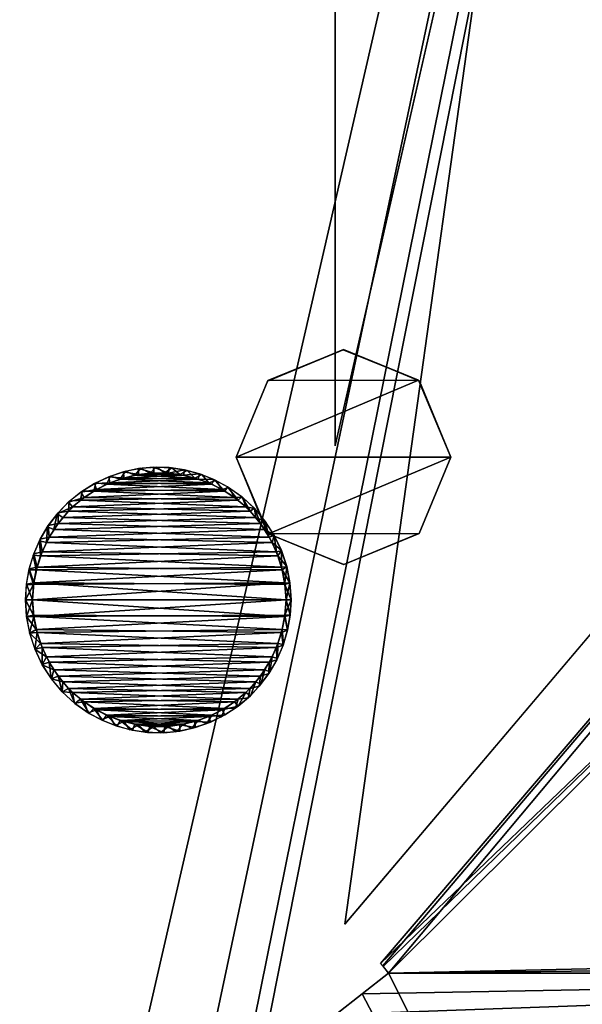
# Model space of a CAD drawing. Header units: millimetres. Extents: x -137 to 239, y -69 to 620.
# Tile 71 of 100: x 40 to 54, y 289 to 313. Entities that reach past the tile are written whole.
import ezdxf

# ---------------------------------------------------------------- set-up
doc = ezdxf.new("R2010")
doc.units = ezdxf.units.MM
doc.header["$LTSCALE"] = 65.185185
for name, color, linetype in [('1004', 7, 'CONTINUOUS'), ('1005', 7, 'CONTINUOUS'), ('1006', 7, 'CONTINUOUS'), ('105', 7, 'CONTINUOUS'), ('106', 7, 'CONTINUOUS'), ('1179', 7, 'CONTINUOUS'), ('1180', 7, 'CONTINUOUS'), ('1191', 7, 'CONTINUOUS'), ('1192', 7, 'CONTINUOUS'), ('1200', 7, 'CONTINUOUS'), ('1205', 7, 'CONTINUOUS'), ('178', 7, 'CONTINUOUS'), ('179', 7, 'CONTINUOUS'), ('63', 7, 'CONTINUOUS'), ('67', 7, 'CONTINUOUS'), ('672', 7, 'CONTINUOUS'), ('679', 7, 'CONTINUOUS'), ('68', 7, 'CONTINUOUS'), ('693', 7, 'CONTINUOUS'), ('700', 7, 'CONTINUOUS'), ('72', 7, 'CONTINUOUS'), ('836', 7, 'CONTINUOUS'), ('837', 7, 'CONTINUOUS'), ('838', 7, 'CONTINUOUS'), ('892', 7, 'CONTINUOUS'), ('893', 7, 'CONTINUOUS'), ('894', 7, 'CONTINUOUS')]:
    doc.layers.add(name, color=color, linetype=linetype)

msp = doc.modelspace()

# ---------------------------------------------------------------- linework, layer by layer
at = {"layer": '1004', "color": 7, "linetype": 'Continuous'}
for points in [[(43.272, 302.009, 210.149), (44.003, 301.971, 210.153), (42.907, 301.956, 210.155), (43.272, 302.009, 210.149)], [(43.634, 302.014, 210.148), (44.003, 301.971, 210.153), (43.272, 302.009, 210.149), (43.634, 302.014, 210.148)], [(42.549, 301.862, 210.166), (44.709, 301.767, 210.176), (42.215, 301.734, 210.18), (42.549, 301.862, 210.166)], [(44.709, 301.767, 210.176), (45.033, 301.607, 210.195), (42.215, 301.734, 210.18), (44.709, 301.767, 210.176)], [(42.907, 301.956, 210.155), (44.367, 301.887, 210.163), (42.549, 301.862, 210.166), (42.907, 301.956, 210.155)], [(44.367, 301.887, 210.163), (44.709, 301.767, 210.176), (42.549, 301.862, 210.166), (44.367, 301.887, 210.163)], [(44.003, 301.971, 210.153), (44.367, 301.887, 210.163), (42.907, 301.956, 210.155), (44.003, 301.971, 210.153)], [(41.902, 301.57, 210.199), (45.338, 301.41, 210.217), (41.573, 301.343, 210.225), (41.902, 301.57, 210.199)], [(42.215, 301.734, 210.18), (45.033, 301.607, 210.195), (41.902, 301.57, 210.199), (42.215, 301.734, 210.18)], [(45.033, 301.607, 210.195), (45.338, 301.41, 210.217), (41.902, 301.57, 210.199), (45.033, 301.607, 210.195)], [(41.573, 301.343, 210.225), (45.616, 301.181, 210.243), (41.282, 301.08, 210.255), (41.573, 301.343, 210.225)], [(45.338, 301.41, 210.217), (45.616, 301.181, 210.243), (41.573, 301.343, 210.225), (45.338, 301.41, 210.217)], [(41.282, 301.08, 210.255), (45.859, 300.922, 210.273), (41.028, 300.779, 210.289), (41.282, 301.08, 210.255)], [(45.616, 301.181, 210.243), (45.859, 300.922, 210.273), (41.282, 301.08, 210.255), (45.616, 301.181, 210.243)], [(45.859, 300.922, 210.273), (46.075, 300.628, 210.306), (41.028, 300.779, 210.289), (45.859, 300.922, 210.273)], [(41.028, 300.779, 210.289), (46.075, 300.628, 210.306), (40.812, 300.442, 210.327), (41.028, 300.779, 210.289)], [(46.075, 300.628, 210.306), (46.257, 300.312, 210.342), (40.812, 300.442, 210.327), (46.075, 300.628, 210.306)], [(40.812, 300.442, 210.327), (46.257, 300.312, 210.342), (40.64, 300.085, 210.368), (40.812, 300.442, 210.327)], [(46.257, 300.312, 210.342), (46.399, 299.985, 210.379), (40.64, 300.085, 210.368), (46.257, 300.312, 210.342)], [(40.64, 300.085, 210.368), (46.399, 299.985, 210.379), (40.516, 299.714, 210.41), (40.64, 300.085, 210.368)], [(46.399, 299.985, 210.379), (46.503, 299.644, 210.418), (40.516, 299.714, 210.41), (46.399, 299.985, 210.379)], [(40.516, 299.714, 210.41), (46.503, 299.644, 210.418), (40.436, 299.324, 210.455), (40.516, 299.714, 210.41)], [(46.503, 299.644, 210.418), (46.57, 299.287, 210.459), (40.436, 299.324, 210.455), (46.503, 299.644, 210.418)], [(46.6, 298.915, 210.501), (40.4, 298.915, 210.501), (40.436, 299.324, 210.455), (46.6, 298.915, 210.501)], [(46.57, 299.287, 210.459), (46.6, 298.915, 210.501), (40.436, 299.324, 210.455), (46.57, 299.287, 210.459)], [(40.43, 298.542, 210.544), (40.4, 298.915, 210.501), (46.564, 298.505, 210.548), (40.43, 298.542, 210.544)], [(46.564, 298.505, 210.548), (40.4, 298.915, 210.501), (46.6, 298.915, 210.501), (46.564, 298.505, 210.548)], [(40.497, 298.186, 210.584), (40.43, 298.542, 210.544), (46.564, 298.505, 210.548), (40.497, 298.186, 210.584)], [(46.484, 298.115, 210.592), (40.497, 298.186, 210.584), (46.564, 298.505, 210.548), (46.484, 298.115, 210.592)], [(40.601, 297.845, 210.623), (40.497, 298.186, 210.584), (46.484, 298.115, 210.592), (40.601, 297.845, 210.623)], [(46.36, 297.745, 210.635), (40.601, 297.845, 210.623), (46.484, 298.115, 210.592), (46.36, 297.745, 210.635)], [(40.743, 297.518, 210.66), (40.601, 297.845, 210.623), (46.36, 297.745, 210.635), (40.743, 297.518, 210.66)], [(46.188, 297.388, 210.675), (40.743, 297.518, 210.66), (46.36, 297.745, 210.635), (46.188, 297.388, 210.675)], [(40.925, 297.202, 210.697), (40.743, 297.518, 210.66), (46.188, 297.388, 210.675), (40.925, 297.202, 210.697)], [(45.972, 297.051, 210.714), (40.925, 297.202, 210.697), (46.188, 297.388, 210.675), (45.972, 297.051, 210.714)], [(41.141, 296.908, 210.73), (40.925, 297.202, 210.697), (45.972, 297.051, 210.714), (41.141, 296.908, 210.73)], [(45.718, 296.75, 210.748), (41.141, 296.908, 210.73), (45.972, 297.051, 210.714), (45.718, 296.75, 210.748)], [(41.384, 296.649, 210.76), (41.141, 296.908, 210.73), (45.718, 296.75, 210.748), (41.384, 296.649, 210.76)], [(45.427, 296.487, 210.778), (41.384, 296.649, 210.76), (45.718, 296.75, 210.748), (45.427, 296.487, 210.778)], [(41.662, 296.42, 210.786), (41.384, 296.649, 210.76), (45.427, 296.487, 210.778), (41.662, 296.42, 210.786)], [(45.098, 296.26, 210.804), (41.662, 296.42, 210.786), (45.427, 296.487, 210.778), (45.098, 296.26, 210.804)], [(41.967, 296.223, 210.808), (41.662, 296.42, 210.786), (45.098, 296.26, 210.804), (41.967, 296.223, 210.808)], [(44.785, 296.096, 210.823), (41.967, 296.223, 210.808), (45.098, 296.26, 210.804), (44.785, 296.096, 210.823)], [(42.291, 296.063, 210.826), (41.967, 296.223, 210.808), (44.785, 296.096, 210.823), (42.291, 296.063, 210.826)], [(44.451, 295.968, 210.837), (42.291, 296.063, 210.826), (44.785, 296.096, 210.823), (44.451, 295.968, 210.837)], [(42.633, 295.942, 210.84), (42.291, 296.063, 210.826), (44.451, 295.968, 210.837), (42.633, 295.942, 210.84)], [(44.093, 295.874, 210.848), (42.633, 295.942, 210.84), (44.451, 295.968, 210.837), (44.093, 295.874, 210.848)], [(42.997, 295.858, 210.85), (42.633, 295.942, 210.84), (44.093, 295.874, 210.848), (42.997, 295.858, 210.85)], [(43.728, 295.821, 210.854), (42.997, 295.858, 210.85), (44.093, 295.874, 210.848), (43.728, 295.821, 210.854)], [(43.366, 295.816, 210.854), (42.997, 295.858, 210.85), (43.728, 295.821, 210.854), (43.366, 295.816, 210.854)]]:
    msp.add_3dface(points, dxfattribs=at)
at = {"layer": '1005', "color": 7, "linetype": 'Continuous'}
for points in [[(40.4, 298.915, 210.501), (40.43, 298.542, 210.544), (40.229, 298.915, 217.017), (40.4, 298.915, 210.501)], [(40.229, 298.915, 217.017), (40.43, 298.542, 210.544), (40.256, 298.502, 217.084), (40.229, 298.915, 217.017)], [(46.564, 298.505, 210.548), (46.6, 298.915, 210.501), (46.699, 298.541, 215.173), (46.564, 298.505, 210.548)], [(46.699, 298.541, 215.173), (46.6, 298.915, 210.501), (46.72, 298.915, 215.096), (46.699, 298.541, 215.173)], [(40.43, 298.542, 210.544), (40.497, 298.186, 210.584), (40.256, 298.502, 217.084), (40.43, 298.542, 210.544)], [(40.256, 298.502, 217.084), (40.497, 298.186, 210.584), (40.336, 298.095, 217.136), (40.256, 298.502, 217.084)], [(46.484, 298.115, 210.592), (46.564, 298.505, 210.548), (46.633, 298.17, 215.262), (46.484, 298.115, 210.592)], [(46.633, 298.17, 215.262), (46.564, 298.505, 210.548), (46.699, 298.541, 215.173), (46.633, 298.17, 215.262)], [(40.497, 298.186, 210.584), (40.601, 297.845, 210.623), (40.336, 298.095, 217.136), (40.497, 298.186, 210.584)], [(46.523, 297.804, 215.361), (46.484, 298.115, 210.592), (46.633, 298.17, 215.262), (46.523, 297.804, 215.361)], [(40.336, 298.095, 217.136), (40.601, 297.845, 210.623), (40.466, 297.702, 217.172), (40.336, 298.095, 217.136)], [(46.36, 297.745, 210.635), (46.484, 298.115, 210.592), (46.523, 297.804, 215.361), (46.36, 297.745, 210.635)], [(40.601, 297.845, 210.623), (40.743, 297.518, 210.66), (40.466, 297.702, 217.172), (40.601, 297.845, 210.623)], [(40.466, 297.702, 217.172), (40.743, 297.518, 210.66), (40.643, 297.328, 217.19), (40.466, 297.702, 217.172)], [(46.188, 297.388, 210.675), (46.36, 297.745, 210.635), (46.371, 297.451, 215.473), (46.188, 297.388, 210.675)], [(46.371, 297.451, 215.473), (46.36, 297.745, 210.635), (46.523, 297.804, 215.361), (46.371, 297.451, 215.473)], [(40.743, 297.518, 210.66), (40.925, 297.202, 210.697), (40.643, 297.328, 217.19), (40.743, 297.518, 210.66)], [(46.177, 297.114, 215.596), (46.188, 297.388, 210.675), (46.371, 297.451, 215.473), (46.177, 297.114, 215.596)], [(40.643, 297.328, 217.19), (40.925, 297.202, 210.697), (40.866, 296.98, 217.191), (40.643, 297.328, 217.19)], [(40.925, 297.202, 210.697), (41.141, 296.908, 210.73), (40.866, 296.98, 217.191), (40.925, 297.202, 210.697)], [(45.972, 297.051, 210.714), (46.188, 297.388, 210.675), (46.177, 297.114, 215.596), (45.972, 297.051, 210.714)], [(40.866, 296.98, 217.191), (41.141, 296.908, 210.73), (41.13, 296.664, 217.175), (40.866, 296.98, 217.191)], [(45.718, 296.75, 210.748), (45.972, 297.051, 210.714), (45.943, 296.801, 215.726), (45.718, 296.75, 210.748)], [(45.943, 296.801, 215.726), (45.972, 297.051, 210.714), (46.177, 297.114, 215.596), (45.943, 296.801, 215.726)], [(41.141, 296.908, 210.73), (41.384, 296.649, 210.76), (41.13, 296.664, 217.175), (41.141, 296.908, 210.73)], [(45.427, 296.487, 210.778), (45.718, 296.75, 210.748), (45.67, 296.518, 215.861), (45.427, 296.487, 210.778)], [(45.67, 296.518, 215.861), (45.718, 296.75, 210.748), (45.943, 296.801, 215.726), (45.67, 296.518, 215.861)], [(41.13, 296.664, 217.175), (41.384, 296.649, 210.76), (41.43, 296.389, 217.14), (41.13, 296.664, 217.175)], [(41.384, 296.649, 210.76), (41.662, 296.42, 210.786), (41.43, 296.389, 217.14), (41.384, 296.649, 210.76)], [(45.098, 296.26, 210.804), (45.427, 296.487, 210.778), (45.36, 296.268, 216.002), (45.098, 296.26, 210.804)], [(45.36, 296.268, 216.002), (45.427, 296.487, 210.778), (45.67, 296.518, 215.861), (45.36, 296.268, 216.002)], [(41.43, 296.389, 217.14), (41.662, 296.42, 210.786), (41.762, 296.154, 217.087), (41.43, 296.389, 217.14)], [(41.662, 296.42, 210.786), (41.967, 296.223, 210.808), (41.762, 296.154, 217.087), (41.662, 296.42, 210.786)], [(41.762, 296.154, 217.087), (41.967, 296.223, 210.808), (42.083, 295.98, 217.028), (41.762, 296.154, 217.087)], [(41.967, 296.223, 210.808), (42.291, 296.063, 210.826), (42.083, 295.98, 217.028), (41.967, 296.223, 210.808)], [(44.785, 296.096, 210.823), (45.098, 296.26, 210.804), (45.019, 296.057, 216.146), (44.785, 296.096, 210.823)], [(45.019, 296.057, 216.146), (45.098, 296.26, 210.804), (45.36, 296.268, 216.002), (45.019, 296.057, 216.146)], [(42.083, 295.98, 217.028), (42.291, 296.063, 210.826), (42.424, 295.841, 216.955), (42.083, 295.98, 217.028)], [(42.291, 296.063, 210.826), (42.633, 295.942, 210.84), (42.424, 295.841, 216.955), (42.291, 296.063, 210.826)], [(44.451, 295.968, 210.837), (44.785, 296.096, 210.823), (44.659, 295.89, 216.285), (44.451, 295.968, 210.837)], [(44.659, 295.89, 216.285), (44.785, 296.096, 210.823), (45.019, 296.057, 216.146), (44.659, 295.89, 216.285)], [(42.424, 295.841, 216.955), (42.633, 295.942, 210.84), (42.78, 295.74, 216.87), (42.424, 295.841, 216.955)], [(42.633, 295.942, 210.84), (42.997, 295.858, 210.85), (42.78, 295.74, 216.87), (42.633, 295.942, 210.84)], [(42.78, 295.74, 216.87), (42.997, 295.858, 210.85), (43.148, 295.68, 216.773), (42.78, 295.74, 216.87)], [(42.997, 295.858, 210.85), (43.366, 295.816, 210.854), (43.148, 295.68, 216.773), (42.997, 295.858, 210.85)], [(43.148, 295.68, 216.773), (43.366, 295.816, 210.854), (43.525, 295.663, 216.666), (43.148, 295.68, 216.773)], [(43.366, 295.816, 210.854), (43.728, 295.821, 210.854), (43.525, 295.663, 216.666), (43.366, 295.816, 210.854)], [(43.525, 295.663, 216.666), (43.728, 295.821, 210.854), (43.907, 295.692, 216.546), (43.525, 295.663, 216.666)], [(43.728, 295.821, 210.854), (44.093, 295.874, 210.848), (43.907, 295.692, 216.546), (43.728, 295.821, 210.854)], [(43.907, 295.692, 216.546), (44.093, 295.874, 210.848), (44.287, 295.769, 216.417), (43.907, 295.692, 216.546)], [(44.093, 295.874, 210.848), (44.451, 295.968, 210.837), (44.287, 295.769, 216.417), (44.093, 295.874, 210.848)], [(44.287, 295.769, 216.417), (44.451, 295.968, 210.837), (44.659, 295.89, 216.285), (44.287, 295.769, 216.417)]]:
    msp.add_3dface(points, dxfattribs=at)
at = {"layer": '1006', "color": 7, "linetype": 'Continuous'}
for points in [[(42.677, 302.052, 215.751), (42.549, 301.862, 210.166), (42.309, 301.934, 215.878), (42.677, 302.052, 215.751)], [(42.907, 301.956, 210.155), (42.549, 301.862, 210.166), (42.677, 302.052, 215.751), (42.907, 301.956, 210.155)], [(43.053, 302.126, 215.626), (42.907, 301.956, 210.155), (42.677, 302.052, 215.751), (43.053, 302.126, 215.626)], [(43.272, 302.009, 210.149), (42.907, 301.956, 210.155), (43.053, 302.126, 215.626), (43.272, 302.009, 210.149)], [(43.432, 302.155, 215.508), (43.272, 302.009, 210.149), (43.053, 302.126, 215.626), (43.432, 302.155, 215.508)], [(43.634, 302.014, 210.148), (43.272, 302.009, 210.149), (43.432, 302.155, 215.508), (43.634, 302.014, 210.148)], [(43.81, 302.137, 215.401), (43.634, 302.014, 210.148), (43.432, 302.155, 215.508), (43.81, 302.137, 215.401)], [(44.003, 301.971, 210.153), (43.634, 302.014, 210.148), (43.81, 302.137, 215.401), (44.003, 301.971, 210.153)], [(44.181, 302.075, 215.301), (44.003, 301.971, 210.153), (43.81, 302.137, 215.401), (44.181, 302.075, 215.301)], [(44.367, 301.887, 210.163), (44.003, 301.971, 210.153), (44.181, 302.075, 215.301), (44.367, 301.887, 210.163)], [(44.54, 301.971, 215.211), (44.367, 301.887, 210.163), (44.181, 302.075, 215.301), (44.54, 301.971, 215.211)], [(41.952, 301.771, 216.01), (41.902, 301.57, 210.199), (41.613, 301.566, 216.145), (41.952, 301.771, 216.01)], [(42.215, 301.734, 210.18), (41.902, 301.57, 210.199), (41.952, 301.771, 216.01), (42.215, 301.734, 210.18)], [(42.309, 301.934, 215.878), (42.215, 301.734, 210.18), (41.952, 301.771, 216.01), (42.309, 301.934, 215.878)], [(42.549, 301.862, 210.166), (42.215, 301.734, 210.18), (42.309, 301.934, 215.878), (42.549, 301.862, 210.166)], [(44.709, 301.767, 210.176), (44.367, 301.887, 210.163), (44.54, 301.971, 215.211), (44.709, 301.767, 210.176)], [(44.882, 301.83, 215.134), (44.709, 301.767, 210.176), (44.54, 301.971, 215.211), (44.882, 301.83, 215.134)], [(45.033, 301.607, 210.195), (44.709, 301.767, 210.176), (44.882, 301.83, 215.134), (45.033, 301.607, 210.195)], [(45.202, 301.654, 215.068), (45.033, 301.607, 210.195), (44.882, 301.83, 215.134), (45.202, 301.654, 215.068)], [(41.613, 301.566, 216.145), (41.573, 301.343, 210.225), (41.303, 301.321, 216.278), (41.613, 301.566, 216.145)], [(41.902, 301.57, 210.199), (41.573, 301.343, 210.225), (41.613, 301.566, 216.145), (41.902, 301.57, 210.199)], [(45.338, 301.41, 210.217), (45.033, 301.607, 210.195), (45.202, 301.654, 215.068), (45.338, 301.41, 210.217)], [(45.532, 301.418, 215.009), (45.338, 301.41, 210.217), (45.202, 301.654, 215.068), (45.532, 301.418, 215.009)], [(41.303, 301.321, 216.278), (41.282, 301.08, 210.255), (41.028, 301.041, 216.405), (41.303, 301.321, 216.278)], [(41.573, 301.343, 210.225), (41.282, 301.08, 210.255), (41.303, 301.321, 216.278), (41.573, 301.343, 210.225)], [(45.616, 301.181, 210.243), (45.338, 301.41, 210.217), (45.532, 301.418, 215.009), (45.616, 301.181, 210.243)], [(45.83, 301.142, 214.968), (45.616, 301.181, 210.243), (45.532, 301.418, 215.009), (45.83, 301.142, 214.968)], [(41.028, 301.041, 216.405), (41.028, 300.779, 210.289), (40.79, 300.728, 216.53), (41.028, 301.041, 216.405)], [(41.282, 301.08, 210.255), (41.028, 300.779, 210.289), (41.028, 301.041, 216.405), (41.282, 301.08, 210.255)], [(45.859, 300.922, 210.273), (45.616, 301.181, 210.243), (45.83, 301.142, 214.968), (45.859, 300.922, 210.273)], [(46.09, 300.829, 214.945), (45.859, 300.922, 210.273), (45.83, 301.142, 214.968), (46.09, 300.829, 214.945)], [(46.075, 300.628, 210.306), (45.859, 300.922, 210.273), (46.09, 300.829, 214.945), (46.075, 300.628, 210.306)], [(46.309, 300.484, 214.939), (46.075, 300.628, 210.306), (46.09, 300.829, 214.945), (46.309, 300.484, 214.939)], [(40.79, 300.728, 216.53), (40.812, 300.442, 210.327), (40.591, 300.391, 216.648), (40.79, 300.728, 216.53)], [(41.028, 300.779, 210.289), (40.812, 300.442, 210.327), (40.79, 300.728, 216.53), (41.028, 300.779, 210.289)], [(46.257, 300.312, 210.342), (46.075, 300.628, 210.306), (46.309, 300.484, 214.939), (46.257, 300.312, 210.342)], [(40.591, 300.391, 216.648), (40.64, 300.085, 210.368), (40.435, 300.035, 216.755), (40.591, 300.391, 216.648)], [(40.812, 300.442, 210.327), (40.64, 300.085, 210.368), (40.591, 300.391, 216.648), (40.812, 300.442, 210.327)], [(46.485, 300.114, 214.951), (46.257, 300.312, 210.342), (46.309, 300.484, 214.939), (46.485, 300.114, 214.951)], [(46.399, 299.985, 210.379), (46.257, 300.312, 210.342), (46.485, 300.114, 214.951), (46.399, 299.985, 210.379)], [(40.64, 300.085, 210.368), (40.516, 299.714, 210.41), (40.435, 300.035, 216.755), (40.64, 300.085, 210.368)], [(46.613, 299.725, 214.982), (46.399, 299.985, 210.379), (46.485, 300.114, 214.951), (46.613, 299.725, 214.982)], [(40.435, 300.035, 216.755), (40.516, 299.714, 210.41), (40.322, 299.668, 216.853), (40.435, 300.035, 216.755)], [(46.503, 299.644, 210.418), (46.399, 299.985, 210.379), (46.613, 299.725, 214.982), (46.503, 299.644, 210.418)], [(40.322, 299.668, 216.853), (40.436, 299.324, 210.455), (40.253, 299.292, 216.94), (40.322, 299.668, 216.853)], [(40.516, 299.714, 210.41), (40.436, 299.324, 210.455), (40.322, 299.668, 216.853), (40.516, 299.714, 210.41)], [(46.693, 299.324, 215.031), (46.503, 299.644, 210.418), (46.613, 299.725, 214.982), (46.693, 299.324, 215.031)], [(46.57, 299.287, 210.459), (46.503, 299.644, 210.418), (46.693, 299.324, 215.031), (46.57, 299.287, 210.459)], [(40.4, 298.915, 210.501), (40.229, 298.915, 217.017), (40.253, 299.292, 216.94), (40.4, 298.915, 210.501)], [(40.436, 299.324, 210.455), (40.4, 298.915, 210.501), (40.253, 299.292, 216.94), (40.436, 299.324, 210.455)], [(46.72, 298.915, 215.096), (46.57, 299.287, 210.459), (46.693, 299.324, 215.031), (46.72, 298.915, 215.096)], [(46.6, 298.915, 210.501), (46.57, 299.287, 210.459), (46.72, 298.915, 215.096), (46.6, 298.915, 210.501)]]:
    msp.add_3dface(points, dxfattribs=at)
at = {"layer": '105', "color": 7, "linetype": 'Continuous'}
for points in [[(0, 398.745, -199.326), (65.319, 376.686, -191.759), (0, 304.783, -224.258), (0, 398.745, -199.326)], [(0, 304.783, -224.258), (65.319, 376.686, -191.759), (65.319, 249.742, -218.146), (0, 304.783, -224.258)], [(0.001, 208.203, -235.331), (0, 304.783, -224.258), (65.319, 249.742, -218.146), (0.001, 208.203, -235.331)]]:
    msp.add_3dface(points, dxfattribs=at)
at = {"layer": '106', "color": 7, "linetype": 'Continuous'}
for points in [[(63.974, 377.15, -188.912), (33.426, 392.793, -194.455), (-0.001, 256.481, -228.654), (63.974, 377.15, -188.912)], [(63.984, 250.391, -215.485), (63.974, 377.15, -188.912), (-0.001, 256.481, -228.654), (63.984, 250.391, -215.485)]]:
    msp.add_3dface(points, dxfattribs=at)
at = {"layer": '1179', "color": 7, "linetype": 'Continuous'}
for points in [[(60.793, 301.43, 133.559), (49.101, 289.8, 133.944), (75.924, 290.382, 133.007), (60.793, 301.43, 133.559)], [(75.924, 290.382, 133.007), (49.101, 289.8, 133.944), (75.893, 290.091, 133.008), (75.924, 290.382, 133.007)], [(49.101, 289.8, 133.944), (75.864, 289.8, 133.009), (75.893, 290.091, 133.008), (49.101, 289.8, 133.944)]]:
    msp.add_3dface(points, dxfattribs=at)
at = {"layer": '1180', "color": 7, "linetype": 'Continuous'}
for points in [[(70.161, 247.889, 133.209), (75.864, 289.8, 133.009), (47.81, 288.783, 133.989), (70.161, 247.889, 133.209)], [(47.81, 288.783, 133.989), (75.864, 289.8, 133.009), (48.458, 289.288, 133.967), (47.81, 288.783, 133.989)], [(48.458, 289.288, 133.967), (75.864, 289.8, 133.009), (49.101, 289.8, 133.944), (48.458, 289.288, 133.967)]]:
    msp.add_3dface(points, dxfattribs=at)
at = {"layer": '1191', "color": 7, "linetype": 'Continuous'}
msp.add_3dface([(49.101, 289.8, -133.944), (60.762, 301.392, -133.56), (75.864, 289.8, -133.009), (49.101, 289.8, -133.944)], dxfattribs=at)
at = {"layer": '1192', "color": 7, "linetype": 'Continuous'}
for points in [[(49.101, 289.8, -133.944), (70.161, 247.889, -133.209), (48.458, 289.288, -133.967), (49.101, 289.8, -133.944)], [(49.101, 289.8, -133.944), (75.864, 289.8, -133.009), (70.161, 247.889, -133.209), (49.101, 289.8, -133.944)], [(70.161, 247.889, -133.209), (47.81, 288.783, -133.989), (48.458, 289.288, -133.967), (70.161, 247.889, -133.209)]]:
    msp.add_3dface(points, dxfattribs=at)
at = {"layer": '1200', "color": 7, "linetype": 'Continuous'}
for points in [[(48.903, 290.034, 133.644), (60.793, 301.43, 133.559), (67.578, 311.849, 133.074), (48.903, 290.034, 133.644)], [(48.968, 289.962, 133.865), (60.793, 301.43, 133.559), (48.903, 290.034, 133.644), (48.968, 289.962, 133.865)], [(49.101, 289.8, 133.944), (60.793, 301.43, 133.559), (48.968, 289.962, 133.865), (49.101, 289.8, 133.944)]]:
    msp.add_3dface(points, dxfattribs=at)
at = {"layer": '1205', "color": 7, "linetype": 'Continuous'}
for points in [[(48.903, 290.034, -133.644), (67.578, 311.849, -133.074), (48.96, 289.972, -133.852), (48.903, 290.034, -133.644)], [(67.578, 311.849, -133.074), (49.101, 289.8, -133.944), (48.96, 289.972, -133.852), (67.578, 311.849, -133.074)], [(60.762, 301.392, -133.56), (49.101, 289.8, -133.944), (67.578, 311.849, -133.074), (60.762, 301.392, -133.56)]]:
    msp.add_3dface(points, dxfattribs=at)
at = {"layer": '178', "color": 7, "linetype": 'Continuous'}
for points in [[(34.242, 393.221, 197.255), (0, 304.783, 224.258), (65.32, 376.686, 191.759), (34.242, 393.221, 197.255)], [(65.32, 376.686, 191.759), (0, 304.783, 224.258), (65.32, 249.752, 218.145), (65.32, 376.686, 191.759)], [(0, 304.783, 224.258), (-0.001, 208.203, 235.331), (65.32, 249.752, 218.145), (0, 304.783, 224.258)]]:
    msp.add_3dface(points, dxfattribs=at)
at = {"layer": '179', "color": 7, "linetype": 'Continuous'}
for points in [[(0, 398.023, 196.507), (63.974, 377.154, 188.912), (0.001, 256.481, 228.654), (0, 398.023, 196.507)], [(63.974, 377.154, 188.912), (63.984, 250.391, 215.485), (0.001, 256.481, 228.654), (63.974, 377.154, 188.912)]]:
    msp.add_3dface(points, dxfattribs=at)
at = {"layer": '63', "color": 7, "linetype": 'Continuous'}
for points in [[(62.5, 174.8, 140), (62.5, 354.8, 140), (-62.5, 174.8, 140), (62.5, 174.8, 140)], [(-62.5, 174.8, 140), (62.5, 354.8, 140), (-62.5, 354.8, 140), (-62.5, 174.8, 140)]]:
    msp.add_3dface(points, dxfattribs=at)
at = {"layer": '67', "color": 7, "linetype": 'Continuous'}
for points in [[(62.5, 354.8, -140), (62.5, 174.8, -140), (-62.5, 354.8, -140), (62.5, 354.8, -140)], [(-62.5, 354.8, -140), (62.5, 174.8, -140), (-62.5, 174.8, -140), (-62.5, 354.8, -140)]]:
    msp.add_3dface(points, dxfattribs=at)
at = {"layer": '672', "color": 7, "linetype": 'Continuous'}
msp.add_3dface([(47.8, 302.678, -134), (47.8, 359.8, -134), (52.128, 321.653, -134), (47.8, 302.678, -134)], dxfattribs=at)
at = {"layer": '679', "color": 7, "linetype": 'Continuous'}
msp.add_3dface([(66.886, 313.24, -133.42), (48.031, 290.992, -133.982), (51.486, 315.747, -133.98), (66.886, 313.24, -133.42)], dxfattribs=at)
at = {"layer": '68', "color": 7, "linetype": 'Continuous'}
for points in [[(-65, 156.8, -137.5), (-15, 166, -137.5), (65, 383.482, -137.5), (-65, 156.8, -137.5)], [(-65, 383.482, -137.5), (-65, 156.8, -137.5), (65, 383.482, -137.5), (-65, 383.482, -137.5)], [(65, 383.482, -137.5), (-15, 166, -137.5), (15, 166, -137.5), (65, 383.482, -137.5)], [(18.535, 164.536, -137.5), (65, 383.482, -137.5), (15, 166, -137.5), (18.535, 164.536, -137.5)], [(20, 161, -137.5), (65, 383.482, -137.5), (18.535, 164.536, -137.5), (20, 161, -137.5)], [(20, 156.8, -137.5), (65, 156.8, -137.5), (65, 383.482, -137.5), (20, 156.8, -137.5)], [(20, 156.8, -137.5), (65, 383.482, -137.5), (20, 161, -137.5), (20, 156.8, -137.5)]]:
    msp.add_3dface(points, dxfattribs=at)
at = {"layer": '693', "color": 7, "linetype": 'Continuous'}
msp.add_3dface([(52.128, 321.654, 134), (47.8, 359.8, 134), (47.8, 302.677, 134), (52.128, 321.654, 134)], dxfattribs=at)
at = {"layer": '700', "color": 7, "linetype": 'Continuous'}
msp.add_3dface([(48.031, 290.992, 133.982), (66.861, 313.195, 133.421), (51.486, 315.747, 133.98), (48.031, 290.992, 133.982)], dxfattribs=at)
at = {"layer": '72', "color": 7, "linetype": 'Continuous'}
for points in [[(65, 383.482, 137.5), (65, 156.8, 137.5), (-65, 383.482, 137.5), (65, 383.482, 137.5)], [(65, 156.8, 137.5), (-65, 156.8, 137.5), (-65, 383.482, 137.5), (65, 156.8, 137.5)]]:
    msp.add_3dface(points, dxfattribs=at)
at = {"layer": '836', "color": 7, "linetype": 'Continuous'}
for points in [[(47.989, 305.021, 152.5), (46.155, 304.265, 152.5), (49.833, 304.277, 152.5), (47.989, 305.021, 152.5)], [(46.155, 304.265, 152.5), (45.375, 302.4, 152.5), (49.833, 304.277, 152.5), (46.155, 304.265, 152.5)], [(49.833, 304.277, 152.5), (45.375, 302.4, 152.5), (50.625, 302.4, 152.5), (49.833, 304.277, 152.5)], [(50.625, 302.4, 152.5), (45.375, 302.4, 152.5), (46.167, 300.523, 152.5), (50.625, 302.4, 152.5)], [(49.845, 300.535, 152.5), (50.625, 302.4, 152.5), (46.167, 300.523, 152.5), (49.845, 300.535, 152.5)], [(48.011, 299.779, 152.5), (49.845, 300.535, 152.5), (46.167, 300.523, 152.5), (48.011, 299.779, 152.5)]]:
    msp.add_3dface(points, dxfattribs=at)
at = {"layer": '837', "color": 7, "linetype": 'Continuous'}
for points in [[(46.144, 304.256, 140), (47.989, 305.021, 152.5), (48, 305.025, 140), (46.144, 304.256, 140)], [(46.155, 304.265, 152.5), (47.989, 305.021, 152.5), (46.144, 304.256, 140), (46.155, 304.265, 152.5)], [(47.989, 305.021, 152.5), (49.833, 304.277, 152.5), (48, 305.025, 140), (47.989, 305.021, 152.5)], [(48, 305.025, 140), (49.833, 304.277, 152.5), (49.856, 304.256, 140), (48, 305.025, 140)], [(45.375, 302.4, 152.5), (46.155, 304.265, 152.5), (45.375, 302.4, 140), (45.375, 302.4, 152.5)], [(45.375, 302.4, 140), (46.155, 304.265, 152.5), (46.144, 304.256, 140), (45.375, 302.4, 140)], [(49.833, 304.277, 152.5), (50.625, 302.4, 152.5), (49.856, 304.256, 140), (49.833, 304.277, 152.5)], [(49.856, 304.256, 140), (50.625, 302.4, 152.5), (50.625, 302.4, 140), (49.856, 304.256, 140)]]:
    msp.add_3dface(points, dxfattribs=at)
at = {"layer": '838', "color": 7, "linetype": 'Continuous'}
for points in [[(46.167, 300.523, 152.5), (45.375, 302.4, 152.5), (46.144, 300.544, 140), (46.167, 300.523, 152.5)], [(45.375, 302.4, 152.5), (45.375, 302.4, 140), (46.144, 300.544, 140), (45.375, 302.4, 152.5)], [(50.625, 302.4, 152.5), (49.845, 300.535, 152.5), (50.625, 302.4, 140), (50.625, 302.4, 152.5)], [(50.625, 302.4, 140), (49.845, 300.535, 152.5), (49.856, 300.544, 140), (50.625, 302.4, 140)], [(48, 299.775, 140), (46.167, 300.523, 152.5), (46.144, 300.544, 140), (48, 299.775, 140)], [(49.856, 300.544, 140), (48.011, 299.779, 152.5), (48, 299.775, 140), (49.856, 300.544, 140)], [(49.845, 300.535, 152.5), (48.011, 299.779, 152.5), (49.856, 300.544, 140), (49.845, 300.535, 152.5)], [(48.011, 299.779, 152.5), (46.167, 300.523, 152.5), (48, 299.775, 140), (48.011, 299.779, 152.5)]]:
    msp.add_3dface(points, dxfattribs=at)
at = {"layer": '892', "color": 7, "linetype": 'Continuous'}
for points in [[(43.366, 302.014, -210.148), (42.997, 301.971, -210.153), (43.728, 302.009, -210.149), (43.366, 302.014, -210.148)], [(43.728, 302.009, -210.149), (42.997, 301.971, -210.153), (44.093, 301.956, -210.155), (43.728, 302.009, -210.149)], [(42.291, 301.767, -210.176), (41.967, 301.607, -210.195), (44.785, 301.734, -210.18), (42.291, 301.767, -210.176)], [(42.633, 301.887, -210.163), (42.291, 301.767, -210.176), (44.451, 301.862, -210.166), (42.633, 301.887, -210.163)], [(44.451, 301.862, -210.166), (42.291, 301.767, -210.176), (44.785, 301.734, -210.18), (44.451, 301.862, -210.166)], [(42.997, 301.971, -210.153), (42.633, 301.887, -210.163), (44.093, 301.956, -210.155), (42.997, 301.971, -210.153)], [(44.093, 301.956, -210.155), (42.633, 301.887, -210.163), (44.451, 301.862, -210.166), (44.093, 301.956, -210.155)], [(41.967, 301.607, -210.195), (41.662, 301.41, -210.217), (45.098, 301.57, -210.199), (41.967, 301.607, -210.195)], [(45.098, 301.57, -210.199), (41.662, 301.41, -210.217), (45.427, 301.343, -210.225), (45.098, 301.57, -210.199)], [(44.785, 301.734, -210.18), (41.967, 301.607, -210.195), (45.098, 301.57, -210.199), (44.785, 301.734, -210.18)], [(41.662, 301.41, -210.217), (41.384, 301.181, -210.243), (45.427, 301.343, -210.225), (41.662, 301.41, -210.217)], [(45.427, 301.343, -210.225), (41.384, 301.181, -210.243), (45.718, 301.08, -210.255), (45.427, 301.343, -210.225)], [(41.384, 301.181, -210.243), (41.141, 300.922, -210.273), (45.718, 301.08, -210.255), (41.384, 301.181, -210.243)], [(45.718, 301.08, -210.255), (41.141, 300.922, -210.273), (45.972, 300.779, -210.289), (45.718, 301.08, -210.255)], [(41.141, 300.922, -210.273), (40.925, 300.628, -210.306), (45.972, 300.779, -210.289), (41.141, 300.922, -210.273)], [(40.925, 300.628, -210.306), (40.743, 300.312, -210.342), (46.188, 300.442, -210.327), (40.925, 300.628, -210.306)], [(45.972, 300.779, -210.289), (40.925, 300.628, -210.306), (46.188, 300.442, -210.327), (45.972, 300.779, -210.289)], [(40.743, 300.312, -210.342), (40.601, 299.985, -210.379), (46.36, 300.085, -210.368), (40.743, 300.312, -210.342)], [(46.188, 300.442, -210.327), (40.743, 300.312, -210.342), (46.36, 300.085, -210.368), (46.188, 300.442, -210.327)], [(46.36, 300.085, -210.368), (40.601, 299.985, -210.379), (46.484, 299.714, -210.41), (46.36, 300.085, -210.368)], [(40.601, 299.985, -210.379), (40.497, 299.644, -210.418), (46.484, 299.714, -210.41), (40.601, 299.985, -210.379)], [(40.497, 299.644, -210.418), (40.43, 299.287, -210.459), (46.564, 299.324, -210.455), (40.497, 299.644, -210.418)], [(46.484, 299.714, -210.41), (40.497, 299.644, -210.418), (46.564, 299.324, -210.455), (46.484, 299.714, -210.41)], [(40.4, 298.915, -210.501), (46.6, 298.915, -210.501), (46.564, 299.324, -210.455), (40.4, 298.915, -210.501)], [(40.43, 299.287, -210.459), (40.4, 298.915, -210.501), (46.564, 299.324, -210.455), (40.43, 299.287, -210.459)], [(40.436, 298.505, -210.548), (46.6, 298.915, -210.501), (40.4, 298.915, -210.501), (40.436, 298.505, -210.548)], [(46.57, 298.542, -210.544), (46.6, 298.915, -210.501), (40.436, 298.505, -210.548), (46.57, 298.542, -210.544)], [(46.503, 298.186, -210.584), (46.57, 298.542, -210.544), (40.436, 298.505, -210.548), (46.503, 298.186, -210.584)], [(40.516, 298.115, -210.592), (46.503, 298.186, -210.584), (40.436, 298.505, -210.548), (40.516, 298.115, -210.592)], [(46.399, 297.845, -210.623), (46.503, 298.186, -210.584), (40.516, 298.115, -210.592), (46.399, 297.845, -210.623)], [(40.64, 297.745, -210.635), (46.399, 297.845, -210.623), (40.516, 298.115, -210.592), (40.64, 297.745, -210.635)], [(46.257, 297.518, -210.66), (46.399, 297.845, -210.623), (40.64, 297.745, -210.635), (46.257, 297.518, -210.66)], [(40.812, 297.388, -210.675), (46.257, 297.518, -210.66), (40.64, 297.745, -210.635), (40.812, 297.388, -210.675)], [(46.075, 297.202, -210.697), (46.257, 297.518, -210.66), (40.812, 297.388, -210.675), (46.075, 297.202, -210.697)], [(41.028, 297.051, -210.714), (46.075, 297.202, -210.697), (40.812, 297.388, -210.675), (41.028, 297.051, -210.714)], [(45.859, 296.908, -210.73), (46.075, 297.202, -210.697), (41.028, 297.051, -210.714), (45.859, 296.908, -210.73)], [(41.282, 296.75, -210.748), (45.859, 296.908, -210.73), (41.028, 297.051, -210.714), (41.282, 296.75, -210.748)], [(45.616, 296.649, -210.76), (45.859, 296.908, -210.73), (41.282, 296.75, -210.748), (45.616, 296.649, -210.76)], [(41.573, 296.487, -210.778), (45.616, 296.649, -210.76), (41.282, 296.75, -210.748), (41.573, 296.487, -210.778)], [(45.338, 296.42, -210.786), (45.616, 296.649, -210.76), (41.573, 296.487, -210.778), (45.338, 296.42, -210.786)], [(41.902, 296.26, -210.804), (45.338, 296.42, -210.786), (41.573, 296.487, -210.778), (41.902, 296.26, -210.804)], [(45.033, 296.223, -210.808), (45.338, 296.42, -210.786), (41.902, 296.26, -210.804), (45.033, 296.223, -210.808)], [(42.215, 296.096, -210.823), (45.033, 296.223, -210.808), (41.902, 296.26, -210.804), (42.215, 296.096, -210.823)], [(44.709, 296.063, -210.826), (45.033, 296.223, -210.808), (42.215, 296.096, -210.823), (44.709, 296.063, -210.826)], [(42.549, 295.968, -210.837), (44.709, 296.063, -210.826), (42.215, 296.096, -210.823), (42.549, 295.968, -210.837)], [(44.367, 295.942, -210.84), (44.709, 296.063, -210.826), (42.549, 295.968, -210.837), (44.367, 295.942, -210.84)], [(42.907, 295.874, -210.848), (44.367, 295.942, -210.84), (42.549, 295.968, -210.837), (42.907, 295.874, -210.848)], [(44.003, 295.858, -210.85), (44.367, 295.942, -210.84), (42.907, 295.874, -210.848), (44.003, 295.858, -210.85)], [(43.272, 295.821, -210.854), (44.003, 295.858, -210.85), (42.907, 295.874, -210.848), (43.272, 295.821, -210.854)], [(43.634, 295.816, -210.854), (44.003, 295.858, -210.85), (43.272, 295.821, -210.854), (43.634, 295.816, -210.854)]]:
    msp.add_3dface(points, dxfattribs=at)
at = {"layer": '893', "color": 7, "linetype": 'Continuous'}
for points in [[(40.256, 298.505, -217.084), (40.4, 298.915, -210.501), (40.229, 298.915, -217.017), (40.256, 298.505, -217.084)], [(40.436, 298.505, -210.548), (40.4, 298.915, -210.501), (40.256, 298.505, -217.084), (40.436, 298.505, -210.548)], [(46.6, 298.915, -210.501), (46.57, 298.542, -210.544), (46.72, 298.915, -215.096), (46.6, 298.915, -210.501)], [(46.72, 298.915, -215.096), (46.57, 298.542, -210.544), (46.699, 298.548, -215.172), (46.72, 298.915, -215.096)], [(40.334, 298.1, -217.136), (40.436, 298.505, -210.548), (40.256, 298.505, -217.084), (40.334, 298.1, -217.136)], [(40.516, 298.115, -210.592), (40.436, 298.505, -210.548), (40.334, 298.1, -217.136), (40.516, 298.115, -210.592)], [(46.57, 298.542, -210.544), (46.503, 298.186, -210.584), (46.636, 298.183, -215.258), (46.57, 298.542, -210.544)], [(46.699, 298.548, -215.172), (46.57, 298.542, -210.544), (46.636, 298.183, -215.258), (46.699, 298.548, -215.172)], [(46.503, 298.186, -210.584), (46.399, 297.845, -210.623), (46.531, 297.826, -215.355), (46.503, 298.186, -210.584)], [(46.636, 298.183, -215.258), (46.503, 298.186, -210.584), (46.531, 297.826, -215.355), (46.636, 298.183, -215.258)], [(40.464, 297.707, -217.172), (40.516, 298.115, -210.592), (40.334, 298.1, -217.136), (40.464, 297.707, -217.172)], [(40.64, 297.745, -210.635), (40.516, 298.115, -210.592), (40.464, 297.707, -217.172), (40.64, 297.745, -210.635)], [(40.64, 297.334, -217.19), (40.64, 297.745, -210.635), (40.464, 297.707, -217.172), (40.64, 297.334, -217.19)], [(40.812, 297.388, -210.675), (40.64, 297.745, -210.635), (40.64, 297.334, -217.19), (40.812, 297.388, -210.675)], [(46.399, 297.845, -210.623), (46.257, 297.518, -210.66), (46.386, 297.482, -215.462), (46.399, 297.845, -210.623)], [(46.531, 297.826, -215.355), (46.399, 297.845, -210.623), (46.386, 297.482, -215.462), (46.531, 297.826, -215.355)], [(46.257, 297.518, -210.66), (46.075, 297.202, -210.697), (46.204, 297.156, -215.579), (46.257, 297.518, -210.66)], [(46.386, 297.482, -215.462), (46.257, 297.518, -210.66), (46.204, 297.156, -215.579), (46.386, 297.482, -215.462)], [(40.862, 296.985, -217.192), (40.812, 297.388, -210.675), (40.64, 297.334, -217.19), (40.862, 296.985, -217.192)], [(41.028, 297.051, -210.714), (40.812, 297.388, -210.675), (40.862, 296.985, -217.192), (41.028, 297.051, -210.714)], [(46.075, 297.202, -210.697), (45.859, 296.908, -210.73), (45.984, 296.85, -215.704), (46.075, 297.202, -210.697)], [(46.204, 297.156, -215.579), (46.075, 297.202, -210.697), (45.984, 296.85, -215.704), (46.204, 297.156, -215.579)], [(41.129, 296.666, -217.175), (41.028, 297.051, -210.714), (40.862, 296.985, -217.192), (41.129, 296.666, -217.175)], [(41.282, 296.75, -210.748), (41.028, 297.051, -210.714), (41.129, 296.666, -217.175), (41.282, 296.75, -210.748)], [(41.438, 296.383, -217.139), (41.282, 296.75, -210.748), (41.129, 296.666, -217.175), (41.438, 296.383, -217.139)], [(41.573, 296.487, -210.778), (41.282, 296.75, -210.748), (41.438, 296.383, -217.139), (41.573, 296.487, -210.778)], [(45.859, 296.908, -210.73), (45.616, 296.649, -210.76), (45.726, 296.57, -215.834), (45.859, 296.908, -210.73)], [(45.984, 296.85, -215.704), (45.859, 296.908, -210.73), (45.726, 296.57, -215.834), (45.984, 296.85, -215.704)], [(41.784, 296.141, -217.083), (41.573, 296.487, -210.778), (41.438, 296.383, -217.139), (41.784, 296.141, -217.083)], [(41.902, 296.26, -210.804), (41.573, 296.487, -210.778), (41.784, 296.141, -217.083), (41.902, 296.26, -210.804)], [(45.616, 296.649, -210.76), (45.338, 296.42, -210.786), (45.43, 296.319, -215.971), (45.616, 296.649, -210.76)], [(45.726, 296.57, -215.834), (45.616, 296.649, -210.76), (45.43, 296.319, -215.971), (45.726, 296.57, -215.834)], [(42.118, 295.964, -217.02), (41.902, 296.26, -210.804), (41.784, 296.141, -217.083), (42.118, 295.964, -217.02)], [(42.215, 296.096, -210.823), (41.902, 296.26, -210.804), (42.118, 295.964, -217.02), (42.215, 296.096, -210.823)], [(45.033, 296.223, -210.808), (44.709, 296.063, -210.826), (45.102, 296.103, -216.112), (45.033, 296.223, -210.808)], [(45.338, 296.42, -210.786), (45.033, 296.223, -210.808), (45.43, 296.319, -215.971), (45.338, 296.42, -210.786)], [(45.43, 296.319, -215.971), (45.033, 296.223, -210.808), (45.102, 296.103, -216.112), (45.43, 296.319, -215.971)], [(42.473, 295.825, -216.944), (42.215, 296.096, -210.823), (42.118, 295.964, -217.02), (42.473, 295.825, -216.944)], [(42.549, 295.968, -210.837), (42.215, 296.096, -210.823), (42.473, 295.825, -216.944), (42.549, 295.968, -210.837)], [(44.709, 296.063, -210.826), (44.367, 295.942, -210.84), (44.75, 295.928, -216.25), (44.709, 296.063, -210.826)], [(45.102, 296.103, -216.112), (44.709, 296.063, -210.826), (44.75, 295.928, -216.25), (45.102, 296.103, -216.112)], [(42.843, 295.727, -216.853), (42.549, 295.968, -210.837), (42.473, 295.825, -216.944), (42.843, 295.727, -216.853)], [(42.907, 295.874, -210.848), (42.549, 295.968, -210.837), (42.843, 295.727, -216.853), (42.907, 295.874, -210.848)], [(43.224, 295.673, -216.751), (42.907, 295.874, -210.848), (42.843, 295.727, -216.853), (43.224, 295.673, -216.751)], [(43.272, 295.821, -210.854), (42.907, 295.874, -210.848), (43.224, 295.673, -216.751), (43.272, 295.821, -210.854)], [(43.611, 295.665, -216.64), (43.272, 295.821, -210.854), (43.224, 295.673, -216.751), (43.611, 295.665, -216.64)], [(43.634, 295.816, -210.854), (43.272, 295.821, -210.854), (43.611, 295.665, -216.64), (43.634, 295.816, -210.854)], [(43.999, 295.707, -216.516), (43.634, 295.816, -210.854), (43.611, 295.665, -216.64), (43.999, 295.707, -216.516)], [(44.003, 295.858, -210.85), (43.634, 295.816, -210.854), (43.999, 295.707, -216.516), (44.003, 295.858, -210.85)], [(44.381, 295.795, -216.384), (44.003, 295.858, -210.85), (43.999, 295.707, -216.516), (44.381, 295.795, -216.384)], [(44.367, 295.942, -210.84), (44.003, 295.858, -210.85), (44.381, 295.795, -216.384), (44.367, 295.942, -210.84)], [(44.75, 295.928, -216.25), (44.367, 295.942, -210.84), (44.381, 295.795, -216.384), (44.75, 295.928, -216.25)]]:
    msp.add_3dface(points, dxfattribs=at)
at = {"layer": '894', "color": 7, "linetype": 'Continuous'}
for points in [[(42.266, 301.917, -215.893), (42.633, 301.887, -210.163), (42.626, 302.039, -215.768), (42.266, 301.917, -215.893)], [(42.626, 302.039, -215.768), (42.997, 301.971, -210.153), (42.991, 302.117, -215.646), (42.626, 302.039, -215.768)], [(42.633, 301.887, -210.163), (42.997, 301.971, -210.153), (42.626, 302.039, -215.768), (42.633, 301.887, -210.163)], [(42.991, 302.117, -215.646), (43.366, 302.014, -210.148), (43.362, 302.153, -215.53), (42.991, 302.117, -215.646)], [(42.997, 301.971, -210.153), (43.366, 302.014, -210.148), (42.991, 302.117, -215.646), (42.997, 301.971, -210.153)], [(43.366, 302.014, -210.148), (43.728, 302.009, -210.149), (43.362, 302.153, -215.53), (43.366, 302.014, -210.148)], [(43.362, 302.153, -215.53), (43.728, 302.009, -210.149), (43.738, 302.144, -215.421), (43.362, 302.153, -215.53)], [(43.738, 302.144, -215.421), (43.728, 302.009, -210.149), (44.114, 302.089, -215.318), (43.738, 302.144, -215.421)], [(43.728, 302.009, -210.149), (44.093, 301.956, -210.155), (44.114, 302.089, -215.318), (43.728, 302.009, -210.149)], [(44.114, 302.089, -215.318), (44.093, 301.956, -210.155), (44.482, 301.991, -215.224), (44.114, 302.089, -215.318)], [(44.093, 301.956, -210.155), (44.451, 301.862, -210.166), (44.482, 301.991, -215.224), (44.093, 301.956, -210.155)], [(44.482, 301.991, -215.224), (44.451, 301.862, -210.166), (44.835, 301.852, -215.144), (44.482, 301.991, -215.224)], [(41.584, 301.545, -216.157), (41.967, 301.607, -210.195), (41.916, 301.752, -216.023), (41.584, 301.545, -216.157)], [(41.916, 301.752, -216.023), (42.291, 301.767, -210.176), (42.266, 301.917, -215.893), (41.916, 301.752, -216.023)], [(41.967, 301.607, -210.195), (42.291, 301.767, -210.176), (41.916, 301.752, -216.023), (41.967, 301.607, -210.195)], [(42.291, 301.767, -210.176), (42.633, 301.887, -210.163), (42.266, 301.917, -215.893), (42.291, 301.767, -210.176)], [(44.451, 301.862, -210.166), (44.785, 301.734, -210.18), (44.835, 301.852, -215.144), (44.451, 301.862, -210.166)], [(44.785, 301.734, -210.18), (45.098, 301.57, -210.199), (44.835, 301.852, -215.144), (44.785, 301.734, -210.18)], [(44.835, 301.852, -215.144), (45.098, 301.57, -210.199), (45.169, 301.674, -215.075), (44.835, 301.852, -215.144)], [(41.279, 301.299, -216.289), (41.662, 301.41, -210.217), (41.584, 301.545, -216.157), (41.279, 301.299, -216.289)], [(41.662, 301.41, -210.217), (41.967, 301.607, -210.195), (41.584, 301.545, -216.157), (41.662, 301.41, -210.217)], [(45.098, 301.57, -210.199), (45.427, 301.343, -210.225), (45.169, 301.674, -215.075), (45.098, 301.57, -210.199)], [(45.169, 301.674, -215.075), (45.427, 301.343, -210.225), (45.515, 301.432, -215.012), (45.169, 301.674, -215.075)], [(41.007, 301.016, -216.416), (41.384, 301.181, -210.243), (41.279, 301.299, -216.289), (41.007, 301.016, -216.416)], [(41.384, 301.181, -210.243), (41.662, 301.41, -210.217), (41.279, 301.299, -216.289), (41.384, 301.181, -210.243)], [(45.427, 301.343, -210.225), (45.718, 301.08, -210.255), (45.515, 301.432, -215.012), (45.427, 301.343, -210.225)], [(45.515, 301.432, -215.012), (45.718, 301.08, -210.255), (45.824, 301.149, -214.969), (45.515, 301.432, -215.012)], [(41.141, 300.922, -210.273), (41.384, 301.181, -210.243), (41.007, 301.016, -216.416), (41.141, 300.922, -210.273)], [(45.718, 301.08, -210.255), (45.972, 300.779, -210.289), (45.824, 301.149, -214.969), (45.718, 301.08, -210.255)], [(45.824, 301.149, -214.969), (45.972, 300.779, -210.289), (46.089, 300.831, -214.945), (45.824, 301.149, -214.969)], [(40.77, 300.699, -216.541), (40.925, 300.628, -210.306), (41.007, 301.016, -216.416), (40.77, 300.699, -216.541)], [(40.925, 300.628, -210.306), (41.141, 300.922, -210.273), (41.007, 301.016, -216.416), (40.925, 300.628, -210.306)], [(45.972, 300.779, -210.289), (46.188, 300.442, -210.327), (46.089, 300.831, -214.945), (45.972, 300.779, -210.289)], [(46.089, 300.831, -214.945), (46.188, 300.442, -210.327), (46.31, 300.483, -214.939), (46.089, 300.831, -214.945)], [(40.574, 300.357, -216.658), (40.743, 300.312, -210.342), (40.77, 300.699, -216.541), (40.574, 300.357, -216.658)], [(40.743, 300.312, -210.342), (40.925, 300.628, -210.306), (40.77, 300.699, -216.541), (40.743, 300.312, -210.342)], [(40.423, 300.004, -216.765), (40.601, 299.985, -210.379), (40.574, 300.357, -216.658), (40.423, 300.004, -216.765)], [(40.601, 299.985, -210.379), (40.743, 300.312, -210.342), (40.574, 300.357, -216.658), (40.601, 299.985, -210.379)], [(46.188, 300.442, -210.327), (46.36, 300.085, -210.368), (46.31, 300.483, -214.939), (46.188, 300.442, -210.327)], [(46.31, 300.483, -214.939), (46.36, 300.085, -210.368), (46.486, 300.112, -214.951), (46.31, 300.483, -214.939)], [(46.36, 300.085, -210.368), (46.484, 299.714, -210.41), (46.486, 300.112, -214.951), (46.36, 300.085, -210.368)], [(46.486, 300.112, -214.951), (46.484, 299.714, -210.41), (46.614, 299.722, -214.983), (46.486, 300.112, -214.951)], [(40.316, 299.642, -216.86), (40.497, 299.644, -210.418), (40.423, 300.004, -216.765), (40.316, 299.642, -216.86)], [(40.497, 299.644, -210.418), (40.601, 299.985, -210.379), (40.423, 300.004, -216.765), (40.497, 299.644, -210.418)], [(40.251, 299.278, -216.944), (40.43, 299.287, -210.459), (40.316, 299.642, -216.86), (40.251, 299.278, -216.944)], [(40.43, 299.287, -210.459), (40.497, 299.644, -210.418), (40.316, 299.642, -216.86), (40.43, 299.287, -210.459)], [(46.484, 299.714, -210.41), (46.564, 299.324, -210.455), (46.614, 299.722, -214.983), (46.484, 299.714, -210.41)], [(46.614, 299.722, -214.983), (46.564, 299.324, -210.455), (46.693, 299.321, -215.031), (46.614, 299.722, -214.983)], [(40.4, 298.915, -210.501), (40.43, 299.287, -210.459), (40.229, 298.915, -217.017), (40.4, 298.915, -210.501)], [(40.229, 298.915, -217.017), (40.43, 299.287, -210.459), (40.251, 299.278, -216.944), (40.229, 298.915, -217.017)], [(46.564, 299.324, -210.455), (46.6, 298.915, -210.501), (46.693, 299.321, -215.031), (46.564, 299.324, -210.455)], [(46.6, 298.915, -210.501), (46.72, 298.915, -215.096), (46.693, 299.321, -215.031), (46.6, 298.915, -210.501)]]:
    msp.add_3dface(points, dxfattribs=at)

doc.saveas('drawing.dxf')
